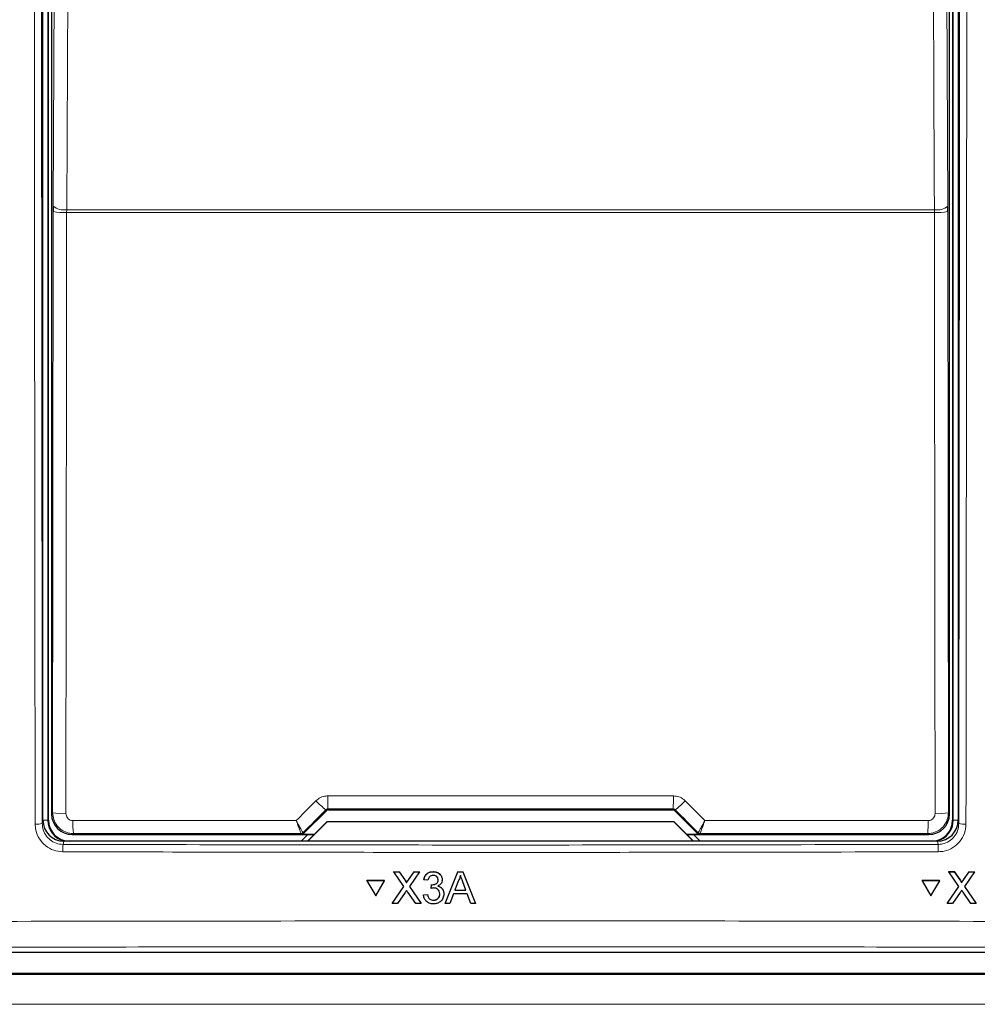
# Model space of a CAD drawing. Header units: millimetres. Extents: x 5 to 418, y 2 to 292.
# Tile 6 of 67: x 62 to 85, y 147 to 171. Entities that reach past the tile are written whole.
import ezdxf

# ---------------------------------------------------------------- set-up
doc = ezdxf.new("R2010")
doc.units = ezdxf.units.MM

msp = doc.modelspace()

# ---------------------------------------------------------------- linework, layer by layer
at = {"color": 7, "linetype": 'Continuous', "lineweight": 25}
for p, q in [((62.4558, 151.7241), (62.4558, 189.3897)), ((62.5891, 151.723), (62.5891, 189.3563)), ((62.6617, 189.2005), (62.6617, 151.8788)), ((84.2499, 151.8788), (84.2499, 189.2005)), ((84.3225, 189.3563), (84.3225, 151.723)), ((84.4558, 189.3897), (84.4558, 151.7241)), ((62.7043, 166.4915), (62.7039, 166.3605)), ((84.2077, 166.3605), (84.2074, 166.4915)), ((68.7194, 151.4033), (69.2696, 151.9535)), ((69.3168, 151.973), (77.5949, 151.973)), ((77.642, 151.9535), (78.1922, 151.4033)), ((68.8151, 151.223), (69.287, 151.6949)), ((69.2891, 151.6897), (68.8225, 151.223)), ((69.287, 151.6949), (69.2891, 151.6897)), ((69.287, 151.6949), (77.6246, 151.6949)), ((77.6225, 151.6897), (69.2891, 151.6897)), ((77.6246, 151.6949), (77.6225, 151.6897)), ((78.0891, 151.223), (77.6225, 151.6897)), ((77.6246, 151.6949), (78.0966, 151.223)), ((63.1617, 151.3789), (68.971, 151.3789)), ((68.8197, 151.3789), (68.6688, 151.2281)), ((68.9758, 151.3838), (68.6723, 151.3838)), ((78.2393, 151.3838), (77.9358, 151.3838)), ((77.9406, 151.3789), (83.75, 151.3789)), ((78.2428, 151.2281), (78.0919, 151.3789)), ((83.9565, 151.223), (62.9551, 151.223)), ((68.6688, 151.2281), (68.6688, 151.223)), ((78.2428, 151.223), (78.2428, 151.2281)), ((70.8885, 150.488), (70.8886, 150.4902)), ((71.1326, 150.1346), (70.8885, 150.488)), ((70.8885, 150.488), (71.0187, 150.488)), ((71.0187, 150.488), (71.0189, 150.4902)), ((71.0187, 150.488), (71.1525, 150.2943)), ((71.2424, 150.2941), (71.3756, 150.488)), ((71.5077, 150.488), (71.2638, 150.1334)), ((71.3756, 150.488), (71.3758, 150.4901)), ((71.3756, 150.488), (71.5077, 150.488)), ((71.5077, 150.488), (71.5078, 150.4901)), ((71.8354, 150.488), (71.8356, 150.4901)), ((72.1258, 149.723), (72.4299, 150.488)), ((72.4299, 150.488), (72.4301, 150.4901)), ((72.4299, 150.488), (72.5519, 150.488)), ((72.5519, 150.488), (72.552, 150.4901)), ((72.5519, 150.488), (72.8565, 149.723)), ((84.2332, 150.488), (84.232, 150.4902)), ((84.232, 150.4902), (84.3621, 150.4902)), ((84.4762, 150.1346), (84.2332, 150.488)), ((84.2332, 150.488), (84.3633, 150.488)), ((84.3633, 150.488), (84.3621, 150.4902)), ((84.3621, 150.4902), (84.4954, 150.2965)), ((84.3633, 150.488), (84.4966, 150.2943)), ((84.5863, 150.2941), (84.72, 150.488)), ((84.852, 150.488), (84.6073, 150.1334)), ((84.72, 150.488), (84.7189, 150.4901)), ((84.72, 150.488), (84.852, 150.488)), ((84.852, 150.488), (84.8509, 150.4901)), ((70.2446, 150.2718), (70.2448, 150.274)), ((70.2446, 150.2718), (70.4564, 149.9059)), ((70.668, 150.2718), (70.2446, 150.2718)), ((70.6682, 150.274), (70.2448, 150.274)), ((70.4564, 149.9059), (70.668, 150.2718)), ((70.668, 150.2718), (70.6682, 150.274)), ((70.8494, 149.723), (71.1326, 150.1346)), ((71.1923, 150.2213), (71.1925, 150.2235)), ((71.2638, 150.1334), (71.5472, 149.723)), ((71.6113, 150.2918), (71.6114, 150.2939)), ((71.7095, 150.282), (71.6113, 150.2918)), ((71.7873, 150.0859), (71.7974, 150.1741)), ((71.7974, 150.1741), (71.7976, 150.1763)), ((71.8116, 150.1731), (71.8117, 150.1752)), ((71.8117, 150.1753), (71.8693, 150.184)), ((72.0528, 150.2789), (72.053, 150.2813)), ((72.0536, 150.2935), (72.0537, 150.2956)), ((72.4386, 150.2584), (72.3602, 150.0466)), ((72.6219, 150.0466), (72.5473, 150.2477)), ((83.5892, 150.2718), (83.588, 150.274)), ((84.0111, 150.274), (83.588, 150.274)), ((84.0123, 150.2718), (83.5892, 150.2718)), ((83.5892, 150.2718), (83.7998, 149.9059)), ((83.7998, 149.9059), (84.0123, 150.2718)), ((84.0123, 150.2718), (84.0111, 150.274)), ((84.1921, 149.723), (84.4762, 150.1346)), ((84.528, 150.2445), (84.5267, 150.2469)), ((84.6073, 150.1334), (84.8895, 149.723)), ((71.1626, 149.9863), (70.9813, 149.723)), ((71.4169, 149.723), (71.2302, 149.9933)), ((71.6015, 149.929), (71.6998, 149.9388)), ((71.6015, 149.929), (71.6017, 149.9311)), ((71.6998, 149.9388), (71.7, 149.9409)), ((71.7873, 150.0859), (71.7875, 150.088)), ((72.0921, 149.9307), (72.0923, 149.933)), ((72.093, 149.9532), (72.0931, 149.9553)), ((72.3276, 149.9584), (72.2405, 149.723)), ((72.6545, 149.9584), (72.3276, 149.9584)), ((72.3602, 150.0466), (72.6219, 150.0466)), ((72.7418, 149.723), (72.6545, 149.9584)), ((84.5058, 149.9863), (84.3239, 149.723)), ((84.7592, 149.723), (84.5733, 149.9933)), ((70.8494, 149.723), (70.8496, 149.7252)), ((70.9813, 149.723), (70.8494, 149.723)), ((71.5472, 149.723), (71.4169, 149.723)), ((71.5472, 149.723), (71.5474, 149.7251)), ((71.8436, 149.8015), (71.8438, 149.8036)), ((72.1258, 149.723), (72.1259, 149.7251)), ((72.2405, 149.723), (72.1258, 149.723)), ((72.8565, 149.723), (72.7418, 149.723)), ((72.8565, 149.723), (72.8567, 149.7252)), ((84.1921, 149.723), (84.1909, 149.7252)), ((84.3239, 149.723), (84.1921, 149.723)), ((84.8895, 149.723), (84.7592, 149.723)), ((84.8895, 149.723), (84.8884, 149.7251)), ((54.1216, 148.5563), (92.7901, 148.5563)), ((92.9904, 148.0433), (53.9212, 148.0433))]:
    msp.add_line(p, q, dxfattribs=at)
at = {"color": 7, "linetype": 'Continuous', "lineweight": 18}
for p, q in [((62.5746, 189.3563), (62.5746, 151.723)), ((84.3371, 151.723), (84.3371, 189.3563)), ((62.6881, 151.9052), (62.7039, 166.3605)), ((63.0254, 166.3397), (63.0262, 166.4052)), ((83.8862, 166.3397), (63.0254, 166.3397)), ((63.0262, 166.4052), (83.8854, 166.4052)), ((83.8862, 166.3397), (83.8854, 166.4052)), ((84.2077, 166.3605), (84.2235, 151.9052)), ((62.6617, 151.8788), (62.6881, 151.9052)), ((69.2696, 151.9535), (69.2595, 151.978)), ((69.3065, 151.9977), (69.3168, 151.973)), ((77.5949, 151.973), (77.6051, 151.9977)), ((77.6522, 151.978), (77.642, 151.9535)), ((84.2235, 151.9052), (84.2499, 151.8788)), ((62.4398, 151.6439), (62.4558, 151.7241)), ((62.5746, 151.723), (62.4558, 151.723)), ((62.5746, 151.723), (62.5891, 151.723)), ((84.3371, 151.723), (84.3225, 151.723)), ((84.3371, 151.723), (84.4558, 151.723)), ((84.4558, 151.7241), (84.4718, 151.6439)), ((63.188, 151.4052), (63.1617, 151.3789)), ((68.6625, 151.4075), (68.6622, 151.4077)), ((68.6723, 151.3838), (68.6625, 151.4075)), ((68.7096, 151.4271), (68.7092, 151.4272)), ((68.7096, 151.4271), (68.7194, 151.4033)), ((78.1922, 151.4033), (78.202, 151.4271)), ((78.202, 151.4271), (78.2024, 151.4272)), ((78.2492, 151.4075), (78.2393, 151.3838)), ((78.2494, 151.4077), (78.2492, 151.4075)), ((83.75, 151.3789), (83.7237, 151.4052)), ((62.9551, 151.223), (62.9393, 151.1436)), ((83.9723, 151.1436), (83.9565, 151.223)), ((71.1525, 150.2943), (71.1527, 150.2964)), ((71.2424, 150.2941), (71.2425, 150.2963)), ((84.4966, 150.2943), (84.4954, 150.2965)), ((84.5863, 150.2941), (84.5852, 150.2963))]:
    msp.add_line(p, q, dxfattribs=at)
at = {"color": 7, "linetype": 'Continuous', "lineweight": 18, "flags": 128}
for points in [[(62.7043, 166.4915), (62.7442, 175.0193), (62.7839, 183.5033)], [(84.1277, 183.5033), (84.1674, 175.0193), (84.2074, 166.4915)], [(63.1061, 183.417), (63.1031, 182.7731), (63.091, 180.1976), (63.0426, 169.8953), (63.0262, 166.4052)], [(83.8854, 166.4052), (83.8824, 167.0491), (83.8703, 169.6247), (83.8219, 179.9269), (83.8055, 183.417)], [(63.0254, 166.3397), (63.0247, 165.6743), (63.0218, 163.0129), (63.0096, 151.8845)], [(83.902, 151.8845), (83.9013, 152.5498), (83.8984, 155.2113), (83.8862, 166.3397)]]:
    msp.add_lwpolyline(points, dxfattribs=at)
at = {"color": 7, "linetype": 'Continuous', "lineweight": 18}
for centre, radius, start, end in [((62.9571, 166.7912), 0.3921, 229.84864, 280.14668), ((83.9545, 166.7912), 0.3921, 259.85332, 310.15136), ((62.9507, 167.683), 1.3454, 259.42891, 273.18402), ((83.9609, 167.683), 1.3454, 266.81598, 280.57109), ((74.9538, 152.2388), 5.6524, 179.27525, 182.44393), ((71.9578, 152.2388), 5.6524, 357.55607, 0.72475), ((70.1538, 153.2218), 1.532, 222.19195, 234.28187), ((76.7578, 153.2218), 1.532, 305.71813, 317.80805), ((62.9349, 153.2275), 1.3451, 259.42789, 273.18381), ((83.9767, 153.2275), 1.3451, 266.81619, 280.57211), ((62.3097, 152.3401), 0.7083, 266.58782, 280.58882), ((65.4676, 151.6464), 2.2924, 178.21518, 186.038), ((81.444, 151.6464), 2.2924, 353.962, 1.78482), ((84.602, 152.3401), 0.7083, 259.41118, 273.41218), ((68.6624, 151.4742), 0.0667, 270.00748, 314.99252), ((78.2492, 151.4742), 0.0667, 225.00748, 269.99252), ((64.644, 151.0037), 1.7104, 175.30838, 181.24111), ((82.2677, 151.0037), 1.7104, 358.75889, 4.69162)]:
    msp.add_arc(centre, radius, start, end, dxfattribs=at)
at = {"color": 7, "linetype": 'Continuous', "lineweight": 25}
for centre, radius, start, end in [((63.0891, 151.723), 0.5146, 180, 256.32073), ((63.0891, 151.723), 0.5, 180, 270), ((83.8225, 151.723), 0.5, 270, 0), ((83.8225, 151.723), 0.5146, 283.67927, 0), ((68.6622, 151.4743), 0.0666, 270.06102, 314.97735), ((78.2495, 151.4743), 0.0666, 225.02265, 269.93898)]:
    msp.add_arc(centre, radius, start, end, dxfattribs=at)
for centre, major_axis, ratio, start_param, end_param in [((63.1617, 151.8789), (0.3536, -0.3536), 0.9998985, 3.9271431, 5.4976349), ((69.3168, 151.9063), (-0.0255, 0.0616), 0.9998216, 5.8905493, 6.6758213), ((77.5949, 151.9063), (0.0255, 0.0616), 0.9998216, 5.8905493, 6.6758213), ((83.7499, 151.8789), (0.3536, 0.3536), 0.9998985, 3.9271431, 5.4976349), ((62.9559, 151.7249), (-0.0982, -0.4923), 0.9960441, 4.9100775, 6.4793527), ((83.9557, 151.7249), (0.0982, -0.4923), 0.9960441, 6.0870179, 7.6562931), ((68.6723, 151.4504), (0.0255, -0.0616), 0.9998216, 5.8905493, 6.6758213), ((78.2393, 151.4504), (0.0255, 0.0616), 0.9998216, 2.7489567, 3.5342286)]:
    msp.add_ellipse(centre, major_axis=major_axis, ratio=ratio, start_param=start_param, end_param=end_param, dxfattribs=at)
at = {"color": 7, "linetype": 'Continuous', "lineweight": 18}
for centre, major_axis, ratio, start_param, end_param in [((92.1192, 167.5829), (295.3334, 295.4238), 0.0123167, 1.6359514, 1.6378189), ((73.4558, 146.8652), (294.0695, 0), 0.0174551, 1.5566859, 1.5849067), ((54.7924, 167.5829), (-295.3334, 295.4238), 0.0123167, 4.6453664, 4.6472339), ((73.4558, 146.276), (294.0328, 0), 0.0174551, 1.5871, 1.6057242), ((73.4558, 146.276), (294.0328, 0), 0.0174551, 1.5358685, 1.5544927)]:
    msp.add_ellipse(centre, major_axis=major_axis, ratio=ratio, start_param=start_param, end_param=end_param, dxfattribs=at)
for points, knots in [([(62.2675, 151.6331), (62.2674, 151.744), (62.2667, 152.2984), (62.2641, 154.6269), (62.2543, 163.9435), (62.244, 175.9888), (62.2384, 186.2643), (62.2367, 189.4318)], [0, 0, 0, 0, 0.0088087, 0.0440433, 0.1849823, 0.7487663, 1, 1, 1, 1]), ([(62.409, 189.4365), (62.4126, 183.1348), (62.4199, 170.5292), (62.4332, 157.9397), (62.4398, 151.6439)], [0, 0, 0, 0, 0.4999168, 1, 1, 1, 1]), ([(84.4718, 151.6439), (84.4785, 157.9376), (84.4917, 170.5271), (84.499, 183.1327), (84.5026, 189.4365)], [0, 0, 0, 0, 0.49991681, 1, 1, 1, 1]), ([(84.6749, 189.4318), (84.6749, 189.3207), (84.6746, 188.7654), (84.6734, 186.4331), (84.6681, 177.1044), (84.6587, 165.0568), (84.6476, 154.796), (84.6441, 151.6331)], [0, 0, 0, 0, 0.0088087, 0.0440433, 0.1849823, 0.7487663, 1, 1, 1, 1]), ([(69.0188, 152.1929), (69.0537, 152.2215), (69.1234, 152.2788), (69.2275, 152.3076), (69.287, 152.3097), (69.3018, 152.3103)], [0, 0, 0, 0, 0.42897125, 0.85810667, 1, 1, 1, 1]), ([(69.3018, 152.3103), (69.524, 152.3103), (70.635, 152.3106), (73.4044, 152.3109), (75.9516, 152.3105), (77.6098, 152.3103)], [0, 0, 0, 0, 0.08024224, 0.40121429, 1, 1, 1, 1]), ([(77.6098, 152.3103), (77.6547, 152.3058), (77.7444, 152.2969), (77.8383, 152.2437), (77.8819, 152.2031), (77.8928, 152.1929)], [0, 0, 0, 0, 0.4282329, 0.8563378, 1, 1, 1, 1]), ([(68.5464, 151.7202), (68.6772, 151.8511), (68.8347, 152.0086), (68.9921, 152.1662), (69.0188, 152.1929)], [0, 0, 0, 0, 0.8306218, 1, 1, 1, 1]), ([(77.8928, 152.1929), (78.0497, 152.036), (78.2071, 151.8784), (78.3646, 151.7208), (78.3652, 151.7202)], [0, 0, 0, 0, 0.996046, 1, 1, 1, 1]), ([(63.188, 151.4052), (63.1508, 151.4077), (63.0579, 151.4139), (62.9174, 151.4739), (62.7908, 151.5868), (62.7047, 151.7366), (62.6936, 151.8491), (62.6881, 151.9052)], [0, 0, 0, 0, 0.1423687, 0.3561633, 0.5705428, 0.785425, 1, 1, 1, 1]), ([(63.0096, 151.8845), (63.0114, 151.8657), (63.0151, 151.8283), (63.0438, 151.7783), (63.086, 151.7406), (63.1329, 151.7206), (63.164, 151.7186), (63.1764, 151.7178)], [0, 0, 0, 0, 0.2147505, 0.4295793, 0.6438148, 0.8575512, 1, 1, 1, 1]), ([(69.3065, 151.9977), (69.3041, 151.9976), (69.294, 151.9973), (69.2765, 151.9922), (69.2652, 151.9828), (69.2595, 151.978)], [0, 0, 0, 0, 0.1384816, 0.5625046, 1, 1, 1, 1]), ([(77.6522, 151.978), (77.6503, 151.9797), (77.6433, 151.9864), (77.6278, 151.9954), (77.6126, 151.997), (77.6051, 151.9977)], [0, 0, 0, 0, 0.1482472, 0.5799252, 1, 1, 1, 1]), ([(84.2235, 151.9052), (84.218, 151.8491), (84.207, 151.7366), (84.1209, 151.5868), (83.9942, 151.4739), (83.8538, 151.4139), (83.7608, 151.4077), (83.7237, 151.4052)], [0, 0, 0, 0, 0.214575, 0.4294572, 0.6438367, 0.8576313, 1, 1, 1, 1]), ([(83.7353, 151.7178), (83.7477, 151.7186), (83.7787, 151.7206), (83.8256, 151.7406), (83.8679, 151.7783), (83.8966, 151.8283), (83.9002, 151.8657), (83.902, 151.8845)], [0, 0, 0, 0, 0.1424488, 0.3561852, 0.5704207, 0.7852495, 1, 1, 1, 1]), ([(62.934, 150.9667), (62.859, 150.9742), (62.7091, 150.9894), (62.5093, 151.1047), (62.3586, 151.274), (62.2789, 151.4611), (62.2707, 151.5844), (62.2675, 151.6331)], [0, 0, 0, 0, 0.2149218, 0.4298257, 0.6447637, 0.8597292, 1, 1, 1, 1]), ([(62.4398, 151.6439), (62.4422, 151.6074), (62.4484, 151.5148), (62.5081, 151.3744), (62.621, 151.2473), (62.7707, 151.1607), (62.8831, 151.1493), (62.9393, 151.1436)], [0, 0, 0, 0, 0.1402936, 0.355296, 0.5702504, 0.7851343, 1, 1, 1, 1]), ([(63.1764, 151.7178), (63.3985, 151.7179), (64.5089, 151.7186), (66.2989, 151.7194), (67.867, 151.72), (68.5464, 151.7202)], [0, 0, 0, 0, 0.1241023, 0.6205161, 1, 1, 1, 1]), ([(68.7092, 151.4272), (68.7087, 151.4275), (68.7056, 151.4291), (68.6903, 151.4514), (68.6525, 151.5173), (68.6078, 151.6007), (68.5737, 151.6665), (68.5562, 151.7009), (68.5494, 151.7143), (68.5468, 151.7195), (68.5464, 151.7202)], [0, 0, 0, 0, 0.0500975, 0.2741497, 0.5151595, 0.765666, 0.9118815, 0.9655794, 0.9952738, 1, 1, 1, 1]), ([(68.6622, 151.4077), (68.6618, 151.408), (68.6594, 151.41), (68.6483, 151.434), (68.6213, 151.5043), (68.5896, 151.5931), (68.5656, 151.6632), (68.5533, 151.6997), (68.5485, 151.7139), (68.5467, 151.7194), (68.5464, 151.7202)], [0, 0, 0, 0, 0.0500976, 0.2741498, 0.5151591, 0.7656656, 0.911884, 0.9655798, 0.9952749, 1, 1, 1, 1]), ([(78.3652, 151.7202), (78.3648, 151.7195), (78.3637, 151.7173), (78.3609, 151.7117), (78.3541, 151.6982), (78.3358, 151.6624), (78.3007, 151.5948), (78.256, 151.5116), (78.2194, 151.4483), (78.2055, 151.4286), (78.2028, 151.4273), (78.2024, 151.4272)], [0, 0, 0, 0, 0.00472634, 0.0144598, 0.03683909, 0.09438968, 0.2530049, 0.50158595, 0.74153014, 0.96441585, 1, 1, 1, 1]), ([(78.3652, 151.7202), (78.3649, 151.7194), (78.3642, 151.7171), (78.3622, 151.7112), (78.3574, 151.6968), (78.3446, 151.6588), (78.3198, 151.5869), (78.2881, 151.4983), (78.262, 151.4306), (78.2518, 151.4094), (78.2497, 151.4079), (78.2494, 151.4077)], [0, 0, 0, 0, 0.0047252, 0.0144598, 0.0368382, 0.0943861, 0.2530054, 0.5015863, 0.74153, 0.9644158, 1, 1, 1, 1]), ([(78.3652, 151.7202), (78.5505, 151.7201), (79.6246, 151.7198), (81.4149, 151.7191), (83.0193, 151.7182), (83.7353, 151.7178)], [0, 0, 0, 0, 0.1035199, 0.5999338, 1, 1, 1, 1]), ([(83.9723, 151.1436), (84.0088, 151.1461), (84.1014, 151.1525), (84.2417, 151.2124), (84.3687, 151.3256), (84.4551, 151.4754), (84.4662, 151.5877), (84.4718, 151.6439)], [0, 0, 0, 0, 0.1400742, 0.35505, 0.5700538, 0.7850316, 1, 1, 1, 1]), ([(84.6441, 151.6331), (84.6367, 151.5582), (84.6217, 151.4085), (84.5065, 151.2089), (84.3371, 151.0581), (84.1498, 150.9784), (84.0264, 150.97), (83.9777, 150.9667)], [0, 0, 0, 0, 0.2149317, 0.4298773, 0.6448764, 0.8598859, 1, 1, 1, 1]), ([(62.9393, 151.1436), (66.443, 151.1363), (73.454, 151.1216), (80.465, 151.1363), (83.9723, 151.1436)], [0, 0, 0, 0, 0.4997441, 1, 1, 1, 1]), ([(83.9777, 150.9667), (83.8666, 150.9664), (83.3113, 150.9648), (80.9789, 150.959), (76.4161, 150.9516), (69.9553, 150.9509), (65.2744, 150.9614), (62.934, 150.9667)], [0, 0, 0, 0, 0.0158376, 0.0791881, 0.332598, 0.666299, 1, 1, 1, 1]), ([(54.1796, 149.2745), (54.6233, 149.2758), (56.8419, 149.2825), (62.6162, 149.2966), (71.509, 149.3067), (82.147, 149.302), (89.2164, 149.2836), (92.732, 149.2745)], [0, 0, 0, 0, 0.03456624, 0.17283554, 0.44954959, 0.72626364, 1, 1, 1, 1]), ([(92.693, 148.6534), (89.4945, 148.6619), (83.0975, 148.6789), (73.4782, 148.6853), (63.8477, 148.679), (57.4284, 148.6619), (54.2187, 148.6534)], [0, 0, 0, 0, 0.2495637, 0.4991275, 0.7495637, 1, 1, 1, 1]), ([(53.9008, 148.0229), (55.8671, 148.0211), (60.106, 148.0171), (66.6244, 148.0138), (73.4531, 148.0125), (80.2831, 148.0138), (86.8042, 148.0171), (91.0444, 148.0211), (93.0108, 148.0229)], [0, 0, 0, 0, 0.150956, 0.3254264, 0.4998969, 0.6744672, 0.8490374, 1, 1, 1, 1]), ([(93.0499, 147.3089), (91.0795, 147.307), (86.8308, 147.303), (80.2967, 147.2996), (73.4531, 147.2983), (66.6108, 147.2996), (60.0794, 147.303), (55.832, 147.307), (53.8618, 147.3089)], [0, 0, 0, 0, 0.1509637, 0.3255339, 0.5001042, 0.674574, 0.8490439, 1, 1, 1, 1])]:
    msp.add_open_spline(points, degree=3, knots=knots, dxfattribs=at)
at = {"color": 7, "linetype": 'Continuous', "lineweight": 25}
for points, knots in [([(71.6113, 150.2918), (71.6188, 150.3216), (71.6339, 150.381), (71.6916, 150.4472), (71.7632, 150.483), (71.8113, 150.4863), (71.8354, 150.488)], [0, 0, 0, 0, 0.2802532, 0.5595228, 0.7795924, 1, 1, 1, 1]), ([(71.6114, 150.294), (71.619, 150.3238), (71.634, 150.3832), (71.6918, 150.4494), (71.7634, 150.4852), (71.8115, 150.4885), (71.8356, 150.4902)], [0, 0, 0, 0, 0.2802532, 0.5595228, 0.7795924, 1, 1, 1, 1]), ([(71.8385, 150.3997), (71.8204, 150.3981), (71.7843, 150.3948), (71.7419, 150.364), (71.7185, 150.3235), (71.7125, 150.2958), (71.7095, 150.282)], [0, 0, 0, 0, 0.2800014, 0.5591308, 0.7793201, 1, 1, 1, 1]), ([(71.8354, 150.488), (71.8658, 150.4849), (71.9266, 150.4788), (72.0005, 150.4317), (72.0451, 150.365), (72.0508, 150.3173), (72.0536, 150.2935)], [0, 0, 0, 0, 0.2801842, 0.55985531, 0.77999994, 1, 1, 1, 1]), ([(71.8356, 150.4902), (71.866, 150.4871), (71.9268, 150.481), (72.0007, 150.4339), (72.0453, 150.3672), (72.0509, 150.3196), (72.0537, 150.2957)], [0, 0, 0, 0, 0.2801842, 0.5598553, 0.7799999, 1, 1, 1, 1]), ([(71.9553, 150.2903), (71.9534, 150.3071), (71.9495, 150.3407), (71.9171, 150.3773), (71.8781, 150.397), (71.8517, 150.3988), (71.8385, 150.3997)], [0, 0, 0, 0, 0.27946, 0.5589523, 0.7792553, 1, 1, 1, 1]), ([(72.4909, 150.3997), (72.4836, 150.3724), (72.4706, 150.3236), (72.4484, 150.2784), (72.4386, 150.2584)], [0, 0, 0, 0, 0.55991459, 1, 1, 1, 1]), ([(72.5473, 150.2477), (72.5368, 150.2761), (72.5179, 150.3267), (72.4992, 150.3774), (72.4909, 150.3997)], [0, 0, 0, 0, 0.5600021, 1, 1, 1, 1]), ([(71.1525, 150.2943), (71.1611, 150.2813), (71.1731, 150.2631), (71.1879, 150.2392), (71.1909, 150.2273), (71.1923, 150.2213)], [0, 0, 0, 0, 0.5612769, 0.7817626, 1, 1, 1, 1]), ([(71.1527, 150.2965), (71.1613, 150.2835), (71.1733, 150.2653), (71.1881, 150.2414), (71.191, 150.2295), (71.1925, 150.2236)], [0, 0, 0, 0, 0.5612769, 0.7817626, 1, 1, 1, 1]), ([(71.1923, 150.2213), (71.2017, 150.2349), (71.2183, 150.2592), (71.235, 150.2835), (71.2424, 150.2941)], [0, 0, 0, 0, 0.5599999, 1, 1, 1, 1]), ([(71.1925, 150.2236), (71.2018, 150.2371), (71.2185, 150.2614), (71.2352, 150.2857), (71.2425, 150.2963)], [0, 0, 0, 0, 0.5599999, 1, 1, 1, 1]), ([(71.7974, 150.1741), (71.8001, 150.1739), (71.8048, 150.1733), (71.8095, 150.1732), (71.8116, 150.1731)], [0, 0, 0, 0, 0.5600031, 1, 1, 1, 1]), ([(71.8116, 150.1731), (71.831, 150.1748), (71.8698, 150.1783), (71.9199, 150.2027), (71.9517, 150.2441), (71.9541, 150.2749), (71.9553, 150.2903)], [0, 0, 0, 0, 0.2806803, 0.5609514, 0.7800568, 1, 1, 1, 1]), ([(72.0536, 150.2935), (72.0518, 150.2753), (72.0484, 150.2389), (72.0151, 150.1803), (71.9741, 150.1564), (71.949, 150.1418)], [0, 0, 0, 0, 0.2804963, 0.5610033, 1, 1, 1, 1]), ([(71.949, 150.1418), (71.9721, 150.1342), (72.0184, 150.1191), (72.0656, 150.068), (72.0898, 150.0101), (72.0919, 149.9721), (72.093, 149.9532)], [0, 0, 0, 0, 0.2798072, 0.5591854, 0.7794082, 1, 1, 1, 1]), ([(71.9492, 150.144), (71.9723, 150.1364), (72.0185, 150.1213), (72.0658, 150.0702), (72.09, 150.0123), (72.0921, 149.9744), (72.0931, 149.9554)], [0, 0, 0, 0, 0.2798072, 0.5591854, 0.7794082, 1, 1, 1, 1]), ([(84.4954, 150.2965), (84.5042, 150.2836), (84.5153, 150.2675), (84.5246, 150.2503), (84.5265, 150.2469)], [0, 0, 0, 0, 0.800203, 1, 1, 1, 1]), ([(84.4966, 150.2943), (84.5051, 150.2813), (84.5171, 150.2631), (84.5318, 150.2392), (84.5347, 150.2273), (84.5361, 150.2213)], [0, 0, 0, 0, 0.5612769, 0.7817626, 1, 1, 1, 1]), ([(84.5349, 150.2236), (84.5443, 150.2371), (84.561, 150.2614), (84.5778, 150.2857), (84.5852, 150.2963)], [0, 0, 0, 0, 0.5599999, 1, 1, 1, 1]), ([(84.5361, 150.2213), (84.5455, 150.2349), (84.5622, 150.2592), (84.579, 150.2835), (84.5863, 150.2941)], [0, 0, 0, 0, 0.5599999, 1, 1, 1, 1]), ([(71.1987, 150.0388), (71.1919, 150.0291), (71.1798, 150.0116), (71.1679, 149.994), (71.1626, 149.9863)], [0, 0, 0, 0, 0.56000161, 1, 1, 1, 1]), ([(71.2302, 149.9933), (71.2243, 150.0018), (71.2137, 150.0169), (71.2033, 150.0321), (71.1987, 150.0388)], [0, 0, 0, 0, 0.5599998, 1, 1, 1, 1]), ([(71.8401, 149.7132), (71.8067, 149.7162), (71.7399, 149.7223), (71.6624, 149.779), (71.6147, 149.8514), (71.6059, 149.9031), (71.6015, 149.929)], [0, 0, 0, 0, 0.2799105, 0.5592491, 0.7794763, 1, 1, 1, 1]), ([(71.6998, 149.9388), (71.7049, 149.9189), (71.715, 149.8794), (71.7471, 149.8301), (71.7953, 149.8047), (71.8275, 149.8025), (71.8436, 149.8015)], [0, 0, 0, 0, 0.2808811, 0.5600727, 0.7796532, 1, 1, 1, 1]), ([(71.8509, 150.0963), (71.8389, 150.0954), (71.8173, 150.0938), (71.7965, 150.0883), (71.7873, 150.0859)], [0, 0, 0, 0, 0.5597721, 1, 1, 1, 1]), ([(72.093, 149.9532), (72.0885, 149.9167), (72.0796, 149.8438), (72.0098, 149.7644), (71.9262, 149.7194), (71.8688, 149.7153), (71.8401, 149.7132)], [0, 0, 0, 0, 0.2794007, 0.5590642, 0.7793783, 1, 1, 1, 1]), ([(71.8436, 149.8015), (71.8663, 149.8036), (71.9116, 149.8078), (71.9622, 149.8494), (71.9907, 149.9008), (71.9934, 149.9362), (71.9947, 149.9539)], [0, 0, 0, 0, 0.2798831, 0.5589932, 0.779319, 1, 1, 1, 1]), ([(71.8438, 149.8037), (71.8665, 149.8058), (71.9118, 149.81), (71.9624, 149.8516), (71.9909, 149.903), (71.9935, 149.9384), (71.9949, 149.9562)], [0, 0, 0, 0, 0.2798831, 0.5589932, 0.779319, 1, 1, 1, 1]), ([(71.9947, 149.9539), (71.9925, 149.9752), (71.9881, 150.0177), (71.9495, 150.0655), (71.901, 150.0925), (71.8676, 150.095), (71.8509, 150.0963)], [0, 0, 0, 0, 0.2797467, 0.5591709, 0.7794436, 1, 1, 1, 1]), ([(84.542, 150.0388), (84.5352, 150.0291), (84.523, 150.0116), (84.5111, 149.994), (84.5058, 149.9863)], [0, 0, 0, 0, 0.56000161, 1, 1, 1, 1]), ([(84.5733, 149.9933), (84.5675, 150.0018), (84.557, 150.0169), (84.5466, 150.0321), (84.542, 150.0388)], [0, 0, 0, 0, 0.5599998, 1, 1, 1, 1])]:
    msp.add_open_spline(points, degree=3, knots=knots, dxfattribs=at)

doc.saveas('drawing.dxf')
